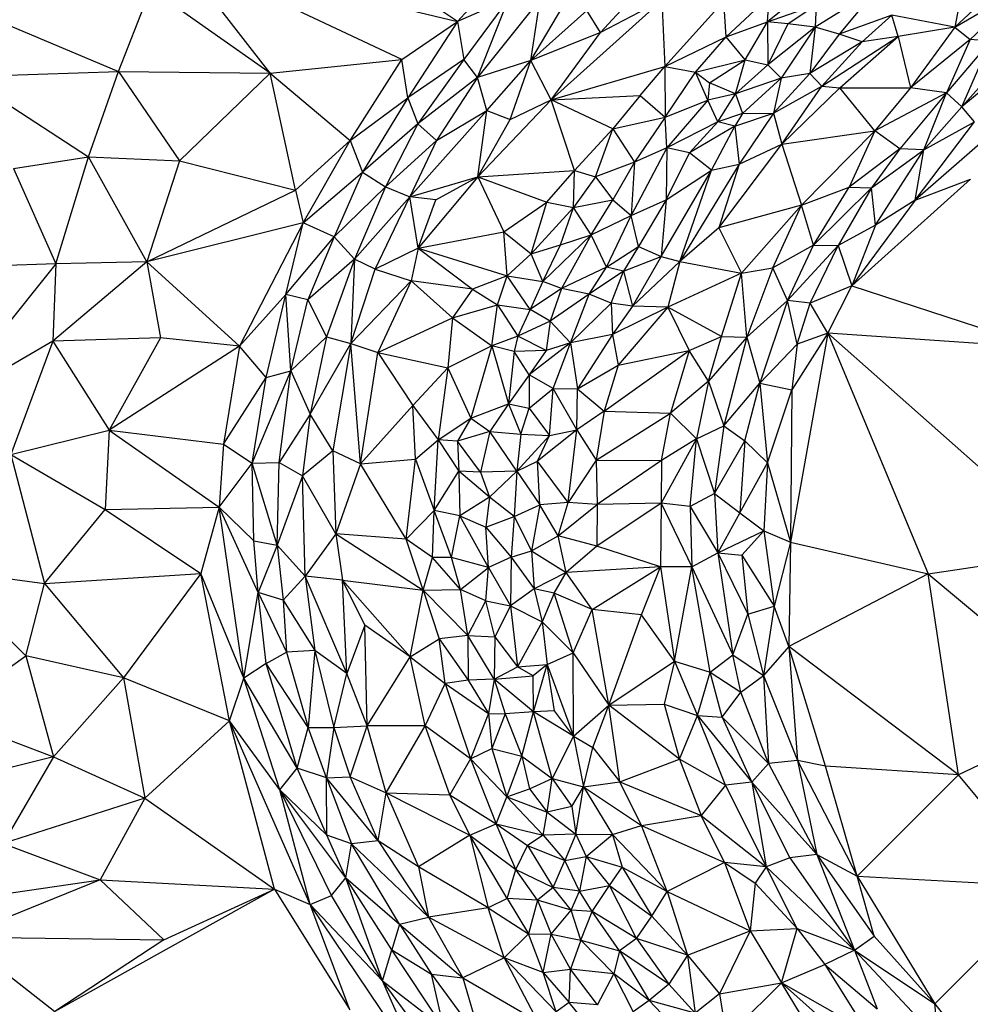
# Paper-space layout '_Isométrica' of a CAD drawing. Header units: millimetres. Extents: x -309 to 308, y -478 to -117.
# Tile 4 of 23: x -227 to -140, y -337 to -247. Entities that reach past the tile are written whole.
import ezdxf

# ---------------------------------------------------------------- set-up
doc = ezdxf.new("R2010")
doc.units = ezdxf.units.MM

psp = doc.layouts.new('_Isométrica')

# ---------------------------------------------------------------- linework, layer by layer
at = {"color": 7, "linetype": 'Continuous', "lineweight": 25}
for p, q in [((-186.852, -247.168), (-207.515, -233.312)), ((-178.908, -238.325), (-186.852, -247.168)), ((-204.038, -251.897), (-212.488, -240.969)), ((-191.972, -250.64), (-212.488, -240.969)), ((-212.488, -240.969), (-186.852, -247.168)), ((-173.729, -248.181), (-166.874, -240.667)), ((-141.219, -247.683), (-134.637, -241.487)), ((-140.34, -242.843), (-141.219, -247.683)), ((-154.167, -243.771), (-158.404, -247.173)), ((-141.219, -247.683), (-134.552, -243.758)), ((-134.552, -243.758), (-139.826, -248.823)), ((-217.974, -251.744), (-214.999, -244.174)), ((-204.038, -251.897), (-214.999, -244.174)), ((-148.395, -244.165), (-154.038, -247.669)), ((-148.395, -244.165), (-151.842, -248.306)), ((-182.182, -245.076), (-186.852, -247.168)), ((-182.182, -245.076), (-186.281, -250.645)), ((-185.014, -252.306), (-182.182, -245.076)), ((-179.286, -245.092), (-185.014, -252.306)), ((-180.146, -250.728), (-179.286, -245.092)), ((-168.114, -245.24), (-178.276, -254.348)), ((-168.114, -245.24), (-173.729, -248.181)), ((-168.114, -245.24), (-167.829, -251.291)), ((-162.439, -245.289), (-167.829, -251.291)), ((-162.224, -248.573), (-162.439, -245.289)), ((-162.224, -248.573), (-158.278, -244.899)), ((-158.404, -247.173), (-158.278, -244.899)), ((-158.404, -247.173), (-153.963, -245.643)), ((-156.544, -247.359), (-153.963, -245.643)), ((-153.963, -245.643), (-154.038, -247.669)), ((-180.146, -250.728), (-177.209, -245.791)), ((-180.146, -250.728), (-174.995, -246.154)), ((-173.729, -248.181), (-174.995, -246.154)), ((-147.007, -246.582), (-151.842, -248.306)), ((-149.718, -249.029), (-147.007, -246.582)), ((-141.219, -247.683), (-147.007, -246.582)), ((-146.443, -248.529), (-147.007, -246.582)), ((-229.338, -246.953), (-217.974, -251.744)), ((-191.972, -250.64), (-186.852, -247.168)), ((-186.852, -247.168), (-191.404, -254.156)), ((-186.852, -247.168), (-186.281, -250.645)), ((-162.224, -248.573), (-158.404, -247.173)), ((-160.466, -250.688), (-158.404, -247.173)), ((-158.404, -247.173), (-158.381, -251.125)), ((-156.544, -247.359), (-158.404, -247.173)), ((-156.544, -247.359), (-158.381, -251.125)), ((-154.038, -247.669), (-156.544, -247.359)), ((-131.009, -247.083), (-140.592, -254.978)), ((-173.729, -248.181), (-180.146, -250.728)), ((-178.276, -254.348), (-173.729, -248.181)), ((-154.038, -247.669), (-158.381, -251.125)), ((-154.038, -247.669), (-157.171, -252.366)), ((-154.038, -247.669), (-154.531, -251.925)), ((-151.842, -248.306), (-154.531, -251.925)), ((-151.842, -248.306), (-154.038, -247.669)), ((-149.718, -249.029), (-151.842, -248.306)), ((-141.219, -247.683), (-146.443, -248.529)), ((-141.219, -247.683), (-145.291, -253.247)), ((-141.219, -247.683), (-139.826, -248.823)), ((-134.027, -247.633), (-140.592, -254.978)), ((-167.829, -251.291), (-162.224, -248.573)), ((-165.01, -251.811), (-162.224, -248.573)), ((-160.466, -250.688), (-162.224, -248.573)), ((-149.718, -249.029), (-154.531, -251.925)), ((-153.434, -253.098), (-146.443, -248.529)), ((-153.434, -253.098), (-149.718, -249.029)), ((-151.782, -253.251), (-146.443, -248.529)), ((-146.443, -248.529), (-149.718, -249.029)), ((-146.443, -248.529), (-145.291, -253.247)), ((-139.826, -248.823), (-145.291, -253.247)), ((-139.826, -248.823), (-141.991, -253.717)), ((-137.956, -248.959), (-141.991, -253.717)), ((-140.592, -254.978), (-137.956, -248.959)), ((-137.956, -248.959), (-139.826, -248.823)), ((-204.038, -251.897), (-191.972, -250.64)), ((-196.716, -258.064), (-191.972, -250.64)), ((-191.404, -254.156), (-191.972, -250.64)), ((-186.281, -250.645), (-191.404, -254.156)), ((-186.281, -250.645), (-190.488, -256.544)), ((-185.014, -252.306), (-186.281, -250.645)), ((-180.146, -250.728), (-185.014, -252.306)), ((-184.172, -255.312), (-180.146, -250.728)), ((-182.038, -256.155), (-180.146, -250.728)), ((-178.276, -254.348), (-180.146, -250.728)), ((-165.01, -251.811), (-160.466, -250.688)), ((-163.727, -252.787), (-160.466, -250.688)), ((-161.349, -253.803), (-160.466, -250.688)), ((-158.381, -251.125), (-161.349, -253.803)), ((-160.466, -250.688), (-158.381, -251.125)), ((-158.381, -251.125), (-157.171, -252.366)), ((-232.023, -252.219), (-217.974, -251.744)), ((-220.705, -259.571), (-217.974, -251.744)), ((-217.974, -251.744), (-212.364, -259.956)), ((-217.974, -251.744), (-204.038, -251.897)), ((-212.364, -259.956), (-204.038, -251.897)), ((-201.722, -262.638), (-204.038, -251.897)), ((-204.038, -251.897), (-196.716, -258.064)), ((-178.276, -254.348), (-167.829, -251.291)), ((-170.115, -253.949), (-167.829, -251.291)), ((-167.829, -251.291), (-167.797, -255.924)), ((-167.829, -251.291), (-165.01, -251.811)), ((-167.797, -255.924), (-165.01, -251.811)), ((-163.903, -254.385), (-165.01, -251.811)), ((-165.01, -251.811), (-163.727, -252.787)), ((-154.531, -251.925), (-157.879, -255.567)), ((-154.531, -251.925), (-157.171, -252.366)), ((-154.531, -251.925), (-153.434, -253.098)), ((-232.023, -252.219), (-220.705, -259.571)), ((-185.014, -252.306), (-190.488, -256.544)), ((-185.014, -252.306), (-188.782, -258.089)), ((-184.172, -255.312), (-185.014, -252.306)), ((-163.727, -252.787), (-163.903, -254.385)), ((-161.349, -253.803), (-163.727, -252.787)), ((-157.171, -252.366), (-161.349, -253.803)), ((-157.171, -252.366), (-160.725, -255.591)), ((-157.171, -252.366), (-157.879, -255.567)), ((-161.349, -253.803), (-163.903, -254.385)), ((-162.963, -256.349), (-161.349, -253.803)), ((-161.349, -253.803), (-160.725, -255.591)), ((-157.879, -255.567), (-153.434, -253.098)), ((-157.115, -258.408), (-153.434, -253.098)), ((-157.115, -258.408), (-151.782, -253.251)), ((-153.434, -253.098), (-151.782, -253.251)), ((-151.782, -253.251), (-145.291, -253.247)), ((-148.585, -257.19), (-151.782, -253.251)), ((-145.291, -253.247), (-148.585, -257.19)), ((-141.991, -253.717), (-148.585, -257.19)), ((-141.991, -253.717), (-146.268, -258.835)), ((-141.991, -253.717), (-145.291, -253.247)), ((-144.06, -258.931), (-141.991, -253.717)), ((-140.592, -254.978), (-141.991, -253.717)), ((-196.716, -258.064), (-191.404, -254.156)), ((-191.404, -254.156), (-195.575, -260.97)), ((-191.404, -254.156), (-190.488, -256.544)), ((-178.276, -254.348), (-185.01, -261.424)), ((-182.038, -256.155), (-178.276, -254.348)), ((-178.276, -254.348), (-170.115, -253.949)), ((-176.136, -260.843), (-178.276, -254.348)), ((-172.609, -257.003), (-178.276, -254.348)), ((-170.115, -253.949), (-172.609, -257.003)), ((-170.115, -253.949), (-167.797, -255.924)), ((-167.797, -255.924), (-163.903, -254.385)), ((-163.903, -254.385), (-167.662, -258.737)), ((-162.963, -256.349), (-163.903, -254.385)), ((-191.238, -263.247), (-184.172, -255.312)), ((-188.782, -258.089), (-184.172, -255.312)), ((-185.01, -261.424), (-184.172, -255.312)), ((-184.172, -255.312), (-182.038, -256.155)), ((-160.725, -255.591), (-162.963, -256.349)), ((-161.43, -256.747), (-157.879, -255.567)), ((-160.725, -255.591), (-161.43, -256.747)), ((-157.879, -255.567), (-161.004, -260.245)), ((-160.725, -255.591), (-157.879, -255.567)), ((-157.879, -255.567), (-157.115, -258.408)), ((-144.06, -258.931), (-140.592, -254.978)), ((-139.414, -256.365), (-140.592, -254.978)), ((-190.488, -256.544), (-195.575, -260.97)), ((-190.488, -256.544), (-193.47, -262.328)), ((-190.488, -256.544), (-188.782, -258.089)), ((-185.01, -261.424), (-182.038, -256.155)), ((-172.609, -257.003), (-167.797, -255.924)), ((-167.797, -255.924), (-170.634, -260.072)), ((-167.662, -258.737), (-167.797, -255.924)), ((-162.963, -256.349), (-167.662, -258.737)), ((-165.581, -259.202), (-162.963, -256.349)), ((-161.43, -256.747), (-162.963, -256.349)), ((-144.856, -263.552), (-139.414, -256.365)), ((-144.06, -258.931), (-139.414, -256.365)), ((-176.136, -260.843), (-172.609, -257.003)), ((-174.213, -261.41), (-172.609, -257.003)), ((-172.609, -257.003), (-170.634, -260.072)), ((-161.43, -256.747), (-165.581, -259.202)), ((-163.569, -260.793), (-161.43, -256.747)), ((-161.43, -256.747), (-161.004, -260.245)), ((-157.115, -258.408), (-148.585, -257.19)), ((-148.585, -257.19), (-155.301, -264.017)), ((-148.585, -257.19), (-150.921, -262.355)), ((-146.268, -258.835), (-148.585, -257.19)), ((-137.623, -257.211), (-144.856, -263.552)), ((-201.722, -262.638), (-196.716, -258.064)), ((-201.034, -265.629), (-196.716, -258.064)), ((-196.716, -258.064), (-195.575, -260.97)), ((-188.782, -258.089), (-193.47, -262.328)), ((-188.782, -258.089), (-191.238, -263.247)), ((-167.662, -258.737), (-170.923, -264.948)), ((-167.662, -258.737), (-170.634, -260.072)), ((-167.662, -258.737), (-167.705, -263.511)), ((-167.705, -263.511), (-165.581, -259.202)), ((-165.581, -259.202), (-167.662, -258.737)), ((-163.569, -260.793), (-165.581, -259.202)), ((-162.877, -266.09), (-157.115, -258.408)), ((-161.004, -260.245), (-157.115, -258.408)), ((-157.115, -258.408), (-155.301, -264.017)), ((-146.268, -258.835), (-150.921, -262.355)), ((-146.268, -258.835), (-148.869, -262.433)), ((-148.869, -262.433), (-144.06, -258.931)), ((-148.512, -265.853), (-144.06, -258.931)), ((-144.06, -258.931), (-146.268, -258.835)), ((-144.856, -263.552), (-144.06, -258.931)), ((-227.598, -260.656), (-220.705, -259.571)), ((-223.717, -269.4), (-220.705, -259.571)), ((-215.368, -269.199), (-220.705, -259.571)), ((-220.705, -259.571), (-212.364, -259.956)), ((-212.364, -259.956), (-215.368, -269.199)), ((-212.364, -259.956), (-201.722, -262.638)), ((-170.634, -260.072), (-174.213, -261.41)), ((-170.634, -260.072), (-172.62, -263.528)), ((-170.634, -260.072), (-170.923, -264.948)), ((-227.598, -260.656), (-223.717, -269.4)), ((-201.034, -265.629), (-195.575, -260.97)), ((-195.575, -260.97), (-198.168, -266.921)), ((-195.575, -260.97), (-193.47, -262.328)), ((-185.01, -261.424), (-176.136, -260.843)), ((-178.669, -263.742), (-176.136, -260.843)), ((-176.222, -264.218), (-176.136, -260.843)), ((-176.136, -260.843), (-174.213, -261.41)), ((-168.163, -268.72), (-163.569, -260.793)), ((-167.705, -263.511), (-163.569, -260.793)), ((-161.004, -260.245), (-166.47, -269.171)), ((-166.47, -269.171), (-163.569, -260.793)), ((-163.569, -260.793), (-161.004, -260.245)), ((-161.004, -260.245), (-162.877, -266.09)), ((-191.238, -263.247), (-185.01, -261.424)), ((-185.01, -261.424), (-190.46, -267.948)), ((-188.841, -263.517), (-185.01, -261.424)), ((-185.01, -261.424), (-182.598, -266.469)), ((-185.01, -261.424), (-178.669, -263.742)), ((-174.213, -261.41), (-176.222, -264.218)), ((-174.213, -261.41), (-172.62, -263.528)), ((-150.674, -271.401), (-139.797, -261.613)), ((-144.856, -263.552), (-139.797, -261.613)), ((-215.368, -269.199), (-201.722, -262.638)), ((-201.722, -262.638), (-201.034, -265.629)), ((-193.47, -262.328), (-198.168, -266.921)), ((-193.47, -262.328), (-196.326, -268.958)), ((-193.47, -262.328), (-191.238, -263.247)), ((-155.301, -264.017), (-150.921, -262.355)), ((-154.199, -267.68), (-150.921, -262.355)), ((-148.869, -262.433), (-154.199, -267.68)), ((-148.869, -262.433), (-151.937, -267.699)), ((-150.921, -262.355), (-148.869, -262.433)), ((-148.512, -265.853), (-148.869, -262.433)), ((-191.238, -263.247), (-196.326, -268.958)), ((-194.427, -269.877), (-191.238, -263.247)), ((-190.46, -267.948), (-191.238, -263.247)), ((-188.841, -263.517), (-191.238, -263.247)), ((-190.46, -267.948), (-188.841, -263.517)), ((-182.598, -266.469), (-178.669, -263.742)), ((-180.102, -268.485), (-178.669, -263.742)), ((-178.669, -263.742), (-176.222, -264.218)), ((-176.222, -264.218), (-172.62, -263.528)), ((-174.612, -266.728), (-172.62, -263.528)), ((-172.62, -263.528), (-170.923, -264.948)), ((-170.923, -264.948), (-167.705, -263.511)), ((-167.705, -263.511), (-170.249, -267.79)), ((-167.705, -263.511), (-168.163, -268.72)), ((-144.856, -263.552), (-150.674, -271.401)), ((-144.856, -263.552), (-148.512, -265.853)), ((-180.102, -268.485), (-176.222, -264.218)), ((-177.425, -267.636), (-176.222, -264.218)), ((-174.612, -266.728), (-176.222, -264.218)), ((-155.301, -264.017), (-162.877, -266.09)), ((-155.301, -264.017), (-160.797, -270.235)), ((-157.929, -269.745), (-155.301, -264.017)), ((-154.199, -267.68), (-155.301, -264.017)), ((-174.612, -266.728), (-170.923, -264.948)), ((-173.193, -269.697), (-170.923, -264.948)), ((-170.249, -267.79), (-170.923, -264.948)), ((-201.034, -265.629), (-215.368, -269.199)), ((-201.034, -265.629), (-206.872, -276.957)), ((-202.626, -272.217), (-201.034, -265.629)), ((-198.168, -266.921), (-201.034, -265.629)), ((-190.46, -267.948), (-182.598, -266.469)), ((-182.294, -270.489), (-182.598, -266.469)), ((-182.598, -266.469), (-180.102, -268.485)), ((-162.877, -266.09), (-166.47, -269.171)), ((-162.877, -266.09), (-160.797, -270.235)), ((-148.512, -265.853), (-151.937, -267.699)), ((-148.512, -265.853), (-150.674, -271.401)), ((-202.626, -272.217), (-198.168, -266.921)), ((-198.168, -266.921), (-200.58, -272.699)), ((-196.326, -268.958), (-198.168, -266.921)), ((-174.612, -266.728), (-179.026, -270.999)), ((-177.425, -267.636), (-174.612, -266.728)), ((-174.612, -266.728), (-177.329, -271.651)), ((-173.193, -269.697), (-174.612, -266.728)), ((-190.46, -267.948), (-194.427, -269.877)), ((-190.46, -267.948), (-191.104, -270.961)), ((-190.46, -267.948), (-185.488, -271.706)), ((-190.46, -267.948), (-182.294, -270.489)), ((-180.102, -268.485), (-177.425, -267.636)), ((-179.026, -270.999), (-177.425, -267.636)), ((-173.193, -269.697), (-170.249, -267.79)), ((-170.249, -267.79), (-171.635, -270.061)), ((-170.249, -267.79), (-168.163, -268.72)), ((-154.199, -267.68), (-157.929, -269.745)), ((-156.587, -272.751), (-154.199, -267.68)), ((-151.937, -267.699), (-156.587, -272.751)), ((-154.497, -272.997), (-151.937, -267.699)), ((-154.199, -267.68), (-151.937, -267.699)), ((-151.937, -267.699), (-150.674, -271.401)), ((-215.368, -269.199), (-223.999, -276.5)), ((-215.368, -269.199), (-223.717, -269.4)), ((-215.368, -269.199), (-214.099, -276.195)), ((-215.368, -269.199), (-206.872, -276.957)), ((-196.326, -268.958), (-200.58, -272.699)), ((-196.326, -268.958), (-198.871, -276.085)), ((-196.326, -268.958), (-196.643, -276.689)), ((-194.427, -269.877), (-196.326, -268.958)), ((-182.294, -270.489), (-180.102, -268.485)), ((-179.026, -270.999), (-180.102, -268.485)), ((-171.635, -270.061), (-168.163, -268.72)), ((-168.163, -268.72), (-170.806, -273.282)), ((-166.47, -269.171), (-170.806, -273.282)), ((-168.163, -268.72), (-166.47, -269.171)), ((-166.47, -269.171), (-167.56, -273.374)), ((-166.47, -269.171), (-160.797, -270.235)), ((-223.717, -269.4), (-234.079, -282.348)), ((-223.717, -269.4), (-231.252, -269.63)), ((-223.717, -269.4), (-223.999, -276.5)), ((-196.643, -276.689), (-194.427, -269.877)), ((-194.427, -269.877), (-191.104, -270.961)), ((-173.193, -269.697), (-177.329, -271.651)), ((-174.771, -272.172), (-173.193, -269.697)), ((-171.635, -270.061), (-174.771, -272.172)), ((-171.635, -270.061), (-173.193, -269.697)), ((-172.749, -273.002), (-171.635, -270.061)), ((-171.635, -270.061), (-170.806, -273.282)), ((-160.797, -270.235), (-157.929, -269.745)), ((-157.929, -269.745), (-160.323, -276.117)), ((-156.587, -272.751), (-157.929, -269.745)), ((-191.104, -270.961), (-196.643, -276.689)), ((-191.104, -270.961), (-194.178, -277.541)), ((-191.104, -270.961), (-187.333, -274.347)), ((-185.488, -271.706), (-191.104, -270.961)), ((-182.294, -270.489), (-185.488, -271.706)), ((-183.191, -273.15), (-182.294, -270.489)), ((-180.184, -273.591), (-182.294, -270.489)), ((-182.294, -270.489), (-179.026, -270.999)), ((-179.026, -270.999), (-180.184, -273.591)), ((-177.329, -271.651), (-179.026, -270.999)), ((-160.797, -270.235), (-167.56, -273.374)), ((-162.639, -276.066), (-160.797, -270.235)), ((-160.323, -276.117), (-160.797, -270.235)), ((-185.488, -271.706), (-187.333, -274.347)), ((-185.488, -271.706), (-183.191, -273.15)), ((-177.329, -271.651), (-180.184, -273.591)), ((-177.329, -271.651), (-178.367, -274.657)), ((-174.771, -272.172), (-177.329, -271.651)), ((-150.674, -271.401), (-154.497, -272.997)), ((-152.896, -275.756), (-150.674, -271.401)), ((-150.674, -271.401), (-133.251, -277.119)), ((-202.626, -272.217), (-206.872, -276.957)), ((-204.42, -279.809), (-202.626, -272.217)), ((-202.145, -279.218), (-202.626, -272.217)), ((-200.58, -272.699), (-202.626, -272.217)), ((-202.145, -279.218), (-200.58, -272.699)), ((-200.58, -272.699), (-198.871, -276.085)), ((-174.771, -272.172), (-178.367, -274.657)), ((-176.501, -276.628), (-174.771, -272.172)), ((-172.749, -273.002), (-174.771, -272.172)), ((-156.587, -272.751), (-160.323, -276.117)), ((-156.587, -272.751), (-159.13, -280.333)), ((-155.706, -276.756), (-156.587, -272.751)), ((-154.497, -272.997), (-156.587, -272.751)), ((-187.333, -274.347), (-183.191, -273.15)), ((-183.703, -276.91), (-183.191, -273.15)), ((-183.191, -273.15), (-181.31, -276.024)), ((-183.191, -273.15), (-180.184, -273.591)), ((-180.184, -273.591), (-181.31, -276.024)), ((-178.367, -274.657), (-180.184, -273.591)), ((-172.749, -273.002), (-176.501, -276.628)), ((-172.749, -273.002), (-172.636, -275.877)), ((-170.806, -273.282), (-172.749, -273.002)), ((-170.806, -273.282), (-172.636, -275.877)), ((-167.56, -273.374), (-172.636, -275.877)), ((-167.56, -273.374), (-172.131, -278.677)), ((-167.56, -273.374), (-170.806, -273.282)), ((-167.56, -273.374), (-165.607, -277.334)), ((-162.639, -276.066), (-167.56, -273.374)), ((-155.706, -276.756), (-154.497, -272.997)), ((-152.896, -275.756), (-154.497, -272.997)), ((-194.178, -277.541), (-187.333, -274.347)), ((-187.333, -274.347), (-187.75, -278.929)), ((-187.333, -274.347), (-183.703, -276.91)), ((-178.367, -274.657), (-181.31, -276.024)), ((-178.367, -274.657), (-178.733, -277.337)), ((-176.501, -276.628), (-178.367, -274.657)), ((-214.099, -276.195), (-223.999, -276.5)), ((-214.099, -276.195), (-218.808, -284.658)), ((-206.872, -276.957), (-214.099, -276.195)), ((-198.871, -276.085), (-202.145, -279.218)), ((-198.871, -276.085), (-200.367, -283.2)), ((-198.871, -276.085), (-196.643, -276.689)), ((-181.31, -276.024), (-183.703, -276.91)), ((-181.31, -276.024), (-181.669, -277.422)), ((-178.733, -277.337), (-181.31, -276.024)), ((-172.636, -275.877), (-176.501, -276.628)), ((-172.636, -275.877), (-175.859, -280.849)), ((-172.636, -275.877), (-172.131, -278.677)), ((-165.607, -277.334), (-162.639, -276.066)), ((-163.845, -280.162), (-162.639, -276.066)), ((-160.323, -276.117), (-163.845, -280.162)), ((-162.639, -276.066), (-160.323, -276.117)), ((-160.323, -276.117), (-162.434, -284.247)), ((-160.323, -276.117), (-159.13, -280.333)), ((-152.896, -275.756), (-156.318, -294.918)), ((-152.896, -275.756), (-156.171, -280.961)), ((-152.896, -275.756), (-155.706, -276.756)), ((-152.896, -275.756), (-143.676, -297.836)), ((-130.24, -295.814), (-152.896, -275.756)), ((-133.251, -277.119), (-152.896, -275.756)), ((-223.999, -276.5), (-234.079, -282.348)), ((-223.999, -276.5), (-227.855, -286.898)), ((-223.999, -276.5), (-218.808, -284.658)), ((-206.872, -276.957), (-218.808, -284.658)), ((-206.872, -276.957), (-208.325, -285.933)), ((-204.42, -279.809), (-206.872, -276.957)), ((-200.367, -283.2), (-196.643, -276.689)), ((-196.643, -276.689), (-198.297, -286.542)), ((-195.747, -287.744), (-196.643, -276.689)), ((-196.643, -276.689), (-194.178, -277.541)), ((-183.703, -276.91), (-187.75, -278.929)), ((-183.703, -276.91), (-185.638, -283.554)), ((-183.703, -276.91), (-182.186, -282.232)), ((-181.669, -277.422), (-183.703, -276.91)), ((-178.733, -277.337), (-181.669, -277.422)), ((-176.501, -276.628), (-180.3, -279.589)), ((-178.733, -277.337), (-180.3, -279.589)), ((-176.501, -276.628), (-178.733, -277.337)), ((-178.097, -280.817), (-176.501, -276.628)), ((-176.501, -276.628), (-175.859, -280.849)), ((-173.401, -282.918), (-165.607, -277.334)), ((-172.131, -278.677), (-165.607, -277.334)), ((-165.607, -277.334), (-167.304, -283.082)), ((-163.845, -280.162), (-165.607, -277.334)), ((-159.13, -280.333), (-155.706, -276.756)), ((-155.706, -276.756), (-156.171, -280.961)), ((-195.747, -287.744), (-194.178, -277.541)), ((-194.178, -277.541), (-190.945, -282.404)), ((-194.178, -277.541), (-187.75, -278.929)), ((-181.669, -277.422), (-182.186, -282.232)), ((-180.3, -279.589), (-181.669, -277.422)), ((-187.75, -278.929), (-190.945, -282.404)), ((-187.75, -278.929), (-188.635, -285.552)), ((-187.75, -278.929), (-185.638, -283.554)), ((-175.859, -280.849), (-172.131, -278.677)), ((-172.131, -278.677), (-173.401, -282.918)), ((-208.325, -285.933), (-204.42, -279.809)), ((-205.71, -287.669), (-202.145, -279.218)), ((-205.71, -287.669), (-204.42, -279.809)), ((-204.42, -279.809), (-202.145, -279.218)), ((-203.232, -287.614), (-202.145, -279.218)), ((-202.145, -279.218), (-200.367, -283.2)), ((-180.3, -279.589), (-182.186, -282.232)), ((-180.3, -279.589), (-180.292, -282.648)), ((-178.097, -280.817), (-180.3, -279.589)), ((-180.292, -282.648), (-178.097, -280.817)), ((-178.42, -285.15), (-178.097, -280.817)), ((-175.923, -284.617), (-178.097, -280.817)), ((-178.097, -280.817), (-175.859, -280.849)), ((-175.923, -284.617), (-175.859, -280.849)), ((-175.859, -280.849), (-173.401, -282.918)), ((-163.845, -280.162), (-167.304, -283.082)), ((-163.845, -280.162), (-164.925, -285.453)), ((-163.845, -280.162), (-162.434, -284.247)), ((-162.434, -284.247), (-159.13, -280.333)), ((-160.502, -285.629), (-159.13, -280.333)), ((-159.13, -280.333), (-158.422, -287.667)), ((-159.13, -280.333), (-156.171, -280.961)), ((-158.422, -287.667), (-156.171, -280.961)), ((-156.171, -280.961), (-156.318, -294.918)), ((-195.747, -287.744), (-190.945, -282.404)), ((-190.727, -287.314), (-190.945, -282.404)), ((-190.945, -282.404), (-188.635, -285.552)), ((-185.638, -283.554), (-182.186, -282.232)), ((-182.186, -282.232), (-183.885, -284.783)), ((-182.186, -282.232), (-181.053, -285.024)), ((-182.186, -282.232), (-180.292, -282.648)), ((-181.053, -285.024), (-180.292, -282.648)), ((-180.292, -282.648), (-178.42, -285.15)), ((-200.367, -283.2), (-203.232, -287.614)), ((-200.367, -283.2), (-201.085, -288.835)), ((-198.297, -286.542), (-200.367, -283.2)), ((-188.635, -285.552), (-185.638, -283.554)), ((-185.638, -283.554), (-186.846, -285.675)), ((-185.638, -283.554), (-183.885, -284.783)), ((-173.401, -282.918), (-175.923, -284.617)), ((-173.401, -282.918), (-174.152, -287.406)), ((-174.152, -287.406), (-167.304, -283.082)), ((-173.401, -282.918), (-167.304, -283.082)), ((-168.133, -287.425), (-167.304, -283.082)), ((-167.304, -283.082), (-164.925, -285.453)), ((-164.925, -285.453), (-162.434, -284.247)), ((-162.434, -284.247), (-163.295, -290.469)), ((-162.434, -284.247), (-160.502, -285.629)), ((-227.855, -286.898), (-218.808, -284.658)), ((-218.808, -284.658), (-219.176, -291.944)), ((-218.808, -284.658), (-208.725, -291.721)), ((-218.808, -284.658), (-208.325, -285.933)), ((-183.885, -284.783), (-186.846, -285.675)), ((-183.885, -284.783), (-184.757, -288.504)), ((-181.425, -288.425), (-183.885, -284.783)), ((-183.885, -284.783), (-181.053, -285.024)), ((-181.053, -285.024), (-181.425, -288.425)), ((-181.425, -288.425), (-178.42, -285.15)), ((-181.053, -285.024), (-178.42, -285.15)), ((-175.923, -284.617), (-179.512, -287.497)), ((-179.512, -287.497), (-178.42, -285.15)), ((-178.42, -285.15), (-175.923, -284.617)), ((-176.709, -291.283), (-175.923, -284.617)), ((-175.923, -284.617), (-174.152, -287.406)), ((-164.925, -285.453), (-168.161, -291.345)), ((-164.925, -285.453), (-168.133, -287.425)), ((-165.504, -291.666), (-164.925, -285.453)), ((-164.925, -285.453), (-163.295, -290.469)), ((-208.325, -285.933), (-208.725, -291.721)), ((-208.325, -285.933), (-205.71, -287.669)), ((-190.727, -287.314), (-188.635, -285.552)), ((-189.006, -292.026), (-188.635, -285.552)), ((-188.635, -285.552), (-186.74, -288.419)), ((-186.846, -285.675), (-188.635, -285.552)), ((-186.846, -285.675), (-186.74, -288.419)), ((-184.757, -288.504), (-186.846, -285.675)), ((-163.295, -290.469), (-160.502, -285.629)), ((-160.502, -285.629), (-160.954, -292.245)), ((-160.502, -285.629), (-158.422, -287.667)), ((-227.855, -286.898), (-224.746, -298.737)), ((-227.855, -286.898), (-219.176, -291.944)), ((-198.297, -286.542), (-201.085, -288.835)), ((-198.297, -286.542), (-198.012, -294.174)), ((-195.747, -287.744), (-198.297, -286.542)), ((-208.725, -291.721), (-205.71, -287.669)), ((-205.71, -287.669), (-203.232, -287.614)), ((-205.561, -294.818), (-205.71, -287.669)), ((-203.42, -295.208), (-205.71, -287.669)), ((-203.42, -295.208), (-203.232, -287.614)), ((-203.232, -287.614), (-201.085, -288.835)), ((-195.747, -287.744), (-198.012, -294.174)), ((-195.747, -287.744), (-190.727, -287.314)), ((-191.581, -294.66), (-195.747, -287.744)), ((-191.581, -294.66), (-190.727, -287.314)), ((-190.727, -287.314), (-189.006, -292.026)), ((-181.425, -288.425), (-179.512, -287.497)), ((-179.31, -291.51), (-179.512, -287.497)), ((-176.709, -291.283), (-179.512, -287.497)), ((-174.152, -287.406), (-176.709, -291.283)), ((-174.152, -287.406), (-174.054, -291.475)), ((-174.152, -287.406), (-168.133, -287.425)), ((-168.133, -287.425), (-174.054, -291.475)), ((-168.133, -287.425), (-168.161, -291.345)), ((-160.954, -292.245), (-158.422, -287.667)), ((-158.422, -287.667), (-158.744, -293.89)), ((-158.422, -287.667), (-156.318, -294.918)), ((-201.085, -288.835), (-203.42, -295.208)), ((-200.824, -298.055), (-201.085, -288.835)), ((-198.012, -294.174), (-201.085, -288.835)), ((-189.006, -292.026), (-186.74, -288.419)), ((-186.74, -288.419), (-186.634, -292.503)), ((-183.914, -290.792), (-186.74, -288.419)), ((-184.757, -288.504), (-186.74, -288.419)), ((-181.425, -288.425), (-184.757, -288.504)), ((-184.757, -288.504), (-183.914, -290.792)), ((-181.425, -288.425), (-183.914, -290.792)), ((-181.425, -288.425), (-181.673, -292.576)), ((-181.425, -288.425), (-179.31, -291.51)), ((-183.914, -290.792), (-186.634, -292.503)), ((-183.914, -290.792), (-184.252, -293.557)), ((-181.673, -292.576), (-183.914, -290.792)), ((-163.295, -290.469), (-165.504, -291.666)), ((-163.295, -290.469), (-160.954, -292.245)), ((-163.295, -290.469), (-162.968, -295.909)), ((-219.176, -291.944), (-208.725, -291.721)), ((-208.725, -291.721), (-210.417, -297.82)), ((-206.452, -307.417), (-208.725, -291.721)), ((-205.149, -299.555), (-208.725, -291.721)), ((-208.725, -291.721), (-205.561, -294.818)), ((-181.673, -292.576), (-179.31, -291.51)), ((-179.31, -291.51), (-180.065, -295.733)), ((-176.709, -291.283), (-179.31, -291.51)), ((-177.634, -294.361), (-179.31, -291.51)), ((-177.634, -294.361), (-176.709, -291.283)), ((-177.634, -294.361), (-174.054, -291.475)), ((-174.054, -291.475), (-176.709, -291.283)), ((-168.161, -291.345), (-174.068, -295.299)), ((-174.054, -291.475), (-174.068, -295.299)), ((-168.161, -291.345), (-174.054, -291.475)), ((-168.161, -291.345), (-168.245, -297.194)), ((-168.161, -291.345), (-165.367, -297.188)), ((-165.504, -291.666), (-168.161, -291.345)), ((-165.504, -291.666), (-165.367, -297.188)), ((-165.504, -291.666), (-162.968, -295.909)), ((-224.746, -298.737), (-219.176, -291.944)), ((-219.176, -291.944), (-210.417, -297.82)), ((-189.006, -292.026), (-191.581, -294.66)), ((-189.167, -296.326), (-189.006, -292.026)), ((-187.402, -296.352), (-189.006, -292.026)), ((-186.634, -292.503), (-189.006, -292.026)), ((-187.402, -296.352), (-186.634, -292.503)), ((-184.006, -297.247), (-186.634, -292.503)), ((-186.634, -292.503), (-184.252, -293.557)), ((-184.252, -293.557), (-181.673, -292.576)), ((-181.673, -292.576), (-181.926, -296.317)), ((-181.673, -292.576), (-180.065, -295.733)), ((-160.954, -292.245), (-162.968, -295.909)), ((-160.954, -292.245), (-158.744, -293.89)), ((-184.006, -297.247), (-184.252, -293.557)), ((-184.252, -293.557), (-181.926, -296.317)), ((-198.012, -294.174), (-200.824, -298.055)), ((-198.012, -294.174), (-197.422, -298.427)), ((-198.012, -294.174), (-190.001, -299.348)), ((-191.581, -294.66), (-198.012, -294.174)), ((-180.065, -295.733), (-177.634, -294.361)), ((-176.894, -297.721), (-177.634, -294.361)), ((-174.068, -295.299), (-177.634, -294.361)), ((-162.968, -295.909), (-158.744, -293.89)), ((-158.744, -293.89), (-160.766, -296.11)), ((-158.744, -293.89), (-157.804, -300.816)), ((-158.744, -293.89), (-156.318, -294.918)), ((-205.149, -299.555), (-205.561, -294.818)), ((-205.561, -294.818), (-203.42, -295.208)), ((-203.42, -295.208), (-205.149, -299.555)), ((-203.42, -295.208), (-202.855, -300.262)), ((-203.42, -295.208), (-200.824, -298.055)), ((-190.001, -299.348), (-191.581, -294.66)), ((-189.167, -296.326), (-191.581, -294.66)), ((-174.068, -295.299), (-176.894, -297.721)), ((-168.245, -297.194), (-174.068, -295.299)), ((-156.318, -294.918), (-157.804, -300.816)), ((-156.318, -294.918), (-156.449, -304.513)), ((-156.318, -294.918), (-143.676, -297.836)), ((-190.001, -299.348), (-189.167, -296.326)), ((-186.594, -299.281), (-189.167, -296.326)), ((-187.402, -296.352), (-189.167, -296.326)), ((-181.926, -296.317), (-184.006, -297.247)), ((-181.926, -296.317), (-181.986, -300.768)), ((-181.926, -296.317), (-180.065, -295.733)), ((-181.926, -296.317), (-179.835, -299.221)), ((-180.065, -295.733), (-179.835, -299.221)), ((-180.065, -295.733), (-176.894, -297.721)), ((-165.367, -297.188), (-162.968, -295.909)), ((-162.968, -295.909), (-161.6, -305.274)), ((-162.968, -295.909), (-160.216, -301.551)), ((-162.968, -295.909), (-160.766, -296.11)), ((-160.766, -296.11), (-160.216, -301.551)), ((-160.766, -296.11), (-157.804, -300.816)), ((-143.676, -297.836), (-130.24, -295.814)), ((-186.594, -299.281), (-187.402, -296.352)), ((-184.006, -297.247), (-187.402, -296.352)), ((-168.245, -297.194), (-176.894, -297.721)), ((-174.517, -301.115), (-168.245, -297.194)), ((-169.993, -301.602), (-168.245, -297.194)), ((-165.367, -297.188), (-168.245, -297.194)), ((-168.245, -297.194), (-166.939, -305.845)), ((-166.939, -305.845), (-165.367, -297.188)), ((-163.681, -306.863), (-165.367, -297.188)), ((-165.367, -297.188), (-161.6, -305.274)), ((-234.425, -297.402), (-226.46, -305.349)), ((-234.425, -297.402), (-224.746, -298.737)), ((-224.746, -298.737), (-210.417, -297.82)), ((-210.417, -297.82), (-217.519, -307.371)), ((-207.774, -311.339), (-210.417, -297.82)), ((-206.452, -307.417), (-210.417, -297.82)), ((-200.824, -298.055), (-202.855, -300.262)), ((-197.016, -306.975), (-200.824, -298.055)), ((-197.422, -298.427), (-200.824, -298.055)), ((-200.824, -298.055), (-199.935, -304.859)), ((-186.594, -299.281), (-184.006, -297.247)), ((-184.267, -300.304), (-184.006, -297.247)), ((-184.006, -297.247), (-181.986, -300.768)), ((-176.894, -297.721), (-179.835, -299.221)), ((-177.987, -299.613), (-176.894, -297.721)), ((-174.517, -301.115), (-176.894, -297.721)), ((-143.676, -297.836), (-156.449, -304.513)), ((-143.676, -297.836), (-128.597, -310.459)), ((-140.902, -316.267), (-143.676, -297.836)), ((-226.46, -305.349), (-224.746, -298.737)), ((-224.746, -298.737), (-217.519, -307.371)), ((-197.016, -306.975), (-197.422, -298.427)), ((-195.378, -302.539), (-197.422, -298.427)), ((-197.422, -298.427), (-191.201, -305.446)), ((-197.422, -298.427), (-190.001, -299.348)), ((-206.452, -307.417), (-205.149, -299.555)), ((-204.409, -306.061), (-205.149, -299.555)), ((-205.149, -299.555), (-202.541, -305.036)), ((-202.855, -300.262), (-205.149, -299.555)), ((-191.201, -305.446), (-190.001, -299.348)), ((-190.001, -299.348), (-186.594, -299.281)), ((-190.001, -299.348), (-188.53, -303.798)), ((-185.923, -303.491), (-190.001, -299.348)), ((-185.923, -303.491), (-186.594, -299.281)), ((-184.267, -300.304), (-186.594, -299.281)), ((-179.835, -299.221), (-181.986, -300.768)), ((-179.835, -299.221), (-179.104, -302.251)), ((-177.987, -299.613), (-179.835, -299.221)), ((-177.987, -299.613), (-179.104, -302.251)), ((-176.236, -305.1), (-177.987, -299.613)), ((-174.517, -301.115), (-177.987, -299.613)), ((-202.855, -300.262), (-202.541, -305.036)), ((-202.855, -300.262), (-199.935, -304.859)), ((-185.923, -303.491), (-184.267, -300.304)), ((-183.448, -303.614), (-184.267, -300.304)), ((-184.267, -300.304), (-181.986, -300.768)), ((-181.986, -300.768), (-183.448, -303.614)), ((-181.986, -300.768), (-181.352, -306.364)), ((-181.986, -300.768), (-179.104, -302.251)), ((-160.216, -301.551), (-157.804, -300.816)), ((-157.804, -300.816), (-158.771, -307.17)), ((-156.449, -304.513), (-157.804, -300.816)), ((-176.236, -305.1), (-174.517, -301.115)), ((-172.99, -309.897), (-174.517, -301.115)), ((-169.993, -301.602), (-174.517, -301.115)), ((-172.99, -309.897), (-169.993, -301.602)), ((-166.939, -305.845), (-169.993, -301.602)), ((-161.6, -305.274), (-160.216, -301.551)), ((-160.216, -301.551), (-158.771, -307.17)), ((-195.378, -302.539), (-197.016, -306.975)), ((-195.162, -311.771), (-195.378, -302.539)), ((-191.201, -305.446), (-195.378, -302.539)), ((-179.104, -302.251), (-181.352, -306.364)), ((-179.104, -302.251), (-178.646, -306.146)), ((-179.104, -302.251), (-176.236, -305.1)), ((-185.923, -303.491), (-188.53, -303.798)), ((-183.499, -307.516), (-185.923, -303.491)), ((-185.923, -303.491), (-185.897, -307.602)), ((-185.923, -303.491), (-183.448, -303.614)), ((-191.201, -305.446), (-188.53, -303.798)), ((-187.977, -307.902), (-188.53, -303.798)), ((-188.53, -303.798), (-185.897, -307.602)), ((-183.448, -303.614), (-183.499, -307.516)), ((-183.448, -303.614), (-181.352, -306.364)), ((-234.076, -310.795), (-226.46, -305.349)), ((-226.46, -305.349), (-223.934, -314.63)), ((-217.519, -307.371), (-226.46, -305.349)), ((-204.409, -306.061), (-202.541, -305.036)), ((-199.935, -304.859), (-202.541, -305.036)), ((-202.541, -305.036), (-200.569, -311.929)), ((-199.935, -304.859), (-200.569, -311.929)), ((-199.935, -304.859), (-198.196, -311.951)), ((-197.016, -306.975), (-199.935, -304.859)), ((-178.646, -306.146), (-176.236, -305.1)), ((-176.211, -312.724), (-176.236, -305.1)), ((-176.236, -305.1), (-172.99, -309.897)), ((-163.681, -306.863), (-161.6, -305.274)), ((-160.854, -308.683), (-161.6, -305.274)), ((-161.6, -305.274), (-158.771, -307.17)), ((-156.449, -304.513), (-158.771, -307.17)), ((-153.096, -315.477), (-156.449, -304.513)), ((-140.902, -316.267), (-156.449, -304.513)), ((-156.449, -304.513), (-155.657, -314.971)), ((-204.409, -306.061), (-206.452, -307.417)), ((-201.574, -315.67), (-204.409, -306.061)), ((-200.569, -311.929), (-204.409, -306.061)), ((-195.162, -311.771), (-191.201, -305.446)), ((-189.812, -311.777), (-191.201, -305.446)), ((-191.201, -305.446), (-187.977, -307.902)), ((-181.352, -306.364), (-178.646, -306.146)), ((-178.646, -306.146), (-179.904, -307.211)), ((-179.891, -310.502), (-178.646, -306.146)), ((-178.646, -306.146), (-176.211, -312.724)), ((-177.968, -310.397), (-178.646, -306.146)), ((-172.99, -309.897), (-166.939, -305.845)), ((-166.939, -305.845), (-167.894, -309.796)), ((-166.939, -305.845), (-164.844, -310.849)), ((-166.939, -305.845), (-163.681, -306.863)), ((-198.196, -311.951), (-197.016, -306.975)), ((-195.162, -311.771), (-197.016, -306.975)), ((-183.499, -307.516), (-181.352, -306.364)), ((-179.904, -307.211), (-181.352, -306.364)), ((-164.844, -310.849), (-163.681, -306.863)), ((-162.564, -310.999), (-163.681, -306.863)), ((-163.681, -306.863), (-160.854, -308.683)), ((-160.854, -308.683), (-158.771, -307.17)), ((-158.771, -307.17), (-158.314, -315.242)), ((-158.771, -307.17), (-155.657, -314.971)), ((-217.519, -307.371), (-223.934, -314.63)), ((-217.519, -307.371), (-215.537, -318.433)), ((-207.774, -311.339), (-217.519, -307.371)), ((-207.774, -311.339), (-206.452, -307.417)), ((-203.159, -317.665), (-206.452, -307.417)), ((-201.574, -315.67), (-206.452, -307.417)), ((-189.812, -311.777), (-187.977, -307.902)), ((-185.897, -307.602), (-187.977, -307.902)), ((-187.977, -307.902), (-185.662, -314.801)), ((-187.977, -307.902), (-184.014, -310.65)), ((-183.499, -307.516), (-185.897, -307.602)), ((-185.897, -307.602), (-184.014, -310.65)), ((-183.499, -307.516), (-184.014, -310.65)), ((-183.499, -307.516), (-179.904, -307.211)), ((-183.499, -307.516), (-182.484, -310.678)), ((-179.891, -310.502), (-183.499, -307.516)), ((-179.891, -310.502), (-179.904, -307.211)), ((-162.564, -310.999), (-160.854, -308.683)), ((-158.314, -315.242), (-160.854, -308.683)), ((-172.99, -309.897), (-167.894, -309.796)), ((-167.894, -309.796), (-166.495, -314.856)), ((-167.894, -309.796), (-164.844, -310.849)), ((-184.014, -310.65), (-185.662, -314.801)), ((-184.014, -310.65), (-183.706, -313.864)), ((-184.014, -310.65), (-182.484, -310.678)), ((-182.484, -310.678), (-183.706, -313.864)), ((-179.891, -310.502), (-182.484, -310.678)), ((-182.484, -310.678), (-180.95, -314.555)), ((-180.95, -314.555), (-179.891, -310.502)), ((-177.968, -310.397), (-179.891, -310.502)), ((-176.211, -312.724), (-179.891, -310.502)), ((-178.182, -316.621), (-179.891, -310.502)), ((-176.211, -312.724), (-177.968, -310.397)), ((-176.211, -312.724), (-172.99, -309.897)), ((-174.445, -313.782), (-172.99, -309.897)), ((-166.495, -314.856), (-172.99, -309.897)), ((-171.958, -316.914), (-172.99, -309.897)), ((-128.597, -310.459), (-140.902, -316.267)), ((-234.076, -310.795), (-223.934, -314.63)), ((-207.774, -311.339), (-215.537, -318.433)), ((-200.369, -328.181), (-207.774, -311.339)), ((-203.639, -326.772), (-207.774, -311.339)), ((-203.159, -317.665), (-207.774, -311.339)), ((-166.495, -314.856), (-164.844, -310.849)), ((-162.26, -317.237), (-164.844, -310.849)), ((-164.844, -310.849), (-159.854, -316.958)), ((-164.844, -310.849), (-162.564, -310.999)), ((-162.564, -310.999), (-159.854, -316.958)), ((-158.314, -315.242), (-162.564, -310.999)), ((-201.574, -315.67), (-200.569, -311.929)), ((-198.865, -316.566), (-200.569, -311.929)), ((-200.569, -311.929), (-198.196, -311.951)), ((-198.196, -311.951), (-198.865, -316.566)), ((-198.196, -311.951), (-195.162, -311.771)), ((-198.196, -311.951), (-196.709, -316.456)), ((-196.709, -316.456), (-195.162, -311.771)), ((-193.402, -317.92), (-195.162, -311.771)), ((-189.812, -311.777), (-195.162, -311.771)), ((-193.402, -317.92), (-189.812, -311.777)), ((-187.566, -318.105), (-189.812, -311.777)), ((-185.662, -314.801), (-189.812, -311.777)), ((-176.211, -312.724), (-178.182, -316.621)), ((-176.211, -312.724), (-175.297, -317.374)), ((-176.211, -312.724), (-174.445, -313.782)), ((-185.662, -314.801), (-183.706, -313.864)), ((-183.706, -313.864), (-182.33, -318.285)), ((-183.706, -313.864), (-180.95, -314.555)), ((-175.297, -317.374), (-174.445, -313.782)), ((-174.445, -313.782), (-171.958, -316.914)), ((-223.934, -314.63), (-238.932, -318.348)), ((-223.934, -314.63), (-228.55, -322.572)), ((-223.934, -314.63), (-215.537, -318.433)), ((-185.662, -314.801), (-187.566, -318.105)), ((-185.662, -314.801), (-183.315, -320.773)), ((-185.662, -314.801), (-182.33, -318.285)), ((-182.33, -318.285), (-180.95, -314.555)), ((-180.95, -314.555), (-180.259, -317.552)), ((-180.95, -314.555), (-178.182, -316.621)), ((-171.958, -316.914), (-166.495, -314.856)), ((-162.26, -317.237), (-166.495, -314.856)), ((-166.495, -314.856), (-164.506, -320.002)), ((-158.314, -315.242), (-159.854, -316.958)), ((-155.657, -314.971), (-158.314, -315.242)), ((-158.314, -315.242), (-153.903, -323.587)), ((-155.657, -314.971), (-153.903, -323.587)), ((-155.657, -314.971), (-150.195, -325.58)), ((-153.096, -315.477), (-155.657, -314.971)), ((-203.159, -317.665), (-201.574, -315.67)), ((-198.849, -321.807), (-201.574, -315.67)), ((-198.865, -316.566), (-201.574, -315.67)), ((-150.195, -325.58), (-153.096, -315.477)), ((-140.902, -316.267), (-153.096, -315.477)), ((-198.865, -316.566), (-196.709, -316.456)), ((-198.849, -321.807), (-198.865, -316.566)), ((-198.865, -316.566), (-196.58, -322.622)), ((-194.125, -322.329), (-198.865, -316.566)), ((-194.125, -322.329), (-196.709, -316.456)), ((-196.709, -316.456), (-193.402, -317.92)), ((-180.259, -317.552), (-178.182, -316.621)), ((-178.621, -319.713), (-178.182, -316.621)), ((-178.182, -316.621), (-176.356, -319.2)), ((-178.182, -316.621), (-175.297, -317.374)), ((-175.297, -317.374), (-171.958, -316.914)), ((-169.983, -320.921), (-171.958, -316.914)), ((-171.958, -316.914), (-164.506, -320.002)), ((-159.854, -316.958), (-162.26, -317.237)), ((-159.854, -316.958), (-158.556, -324.713)), ((-159.854, -316.958), (-156.378, -323.912)), ((-159.854, -316.958), (-153.903, -323.587)), ((-150.195, -325.58), (-140.902, -316.267)), ((-132.376, -326.559), (-140.902, -316.267)), ((-200.369, -328.181), (-203.159, -317.665)), ((-198.42, -327.353), (-203.159, -317.665)), ((-197.103, -325.736), (-203.159, -317.665)), ((-203.159, -317.665), (-198.849, -321.807)), ((-194.125, -322.329), (-193.402, -317.92)), ((-193.402, -317.92), (-190.45, -324.716)), ((-193.402, -317.92), (-185.72, -321.829)), ((-193.402, -317.92), (-187.566, -318.105)), ((-182.33, -318.285), (-180.259, -317.552)), ((-180.259, -317.552), (-178.621, -319.713)), ((-176.356, -319.2), (-175.297, -317.374)), ((-176.008, -321.715), (-175.297, -317.374)), ((-175.297, -317.374), (-172.641, -321.756)), ((-175.297, -317.374), (-169.983, -320.921)), ((-162.26, -317.237), (-164.506, -320.002)), ((-162.26, -317.237), (-158.556, -324.713)), ((-215.537, -318.433), (-228.55, -322.572)), ((-215.537, -318.433), (-219.652, -325.912)), ((-215.537, -318.433), (-203.639, -326.772)), ((-185.72, -321.829), (-187.566, -318.105)), ((-187.566, -318.105), (-183.315, -320.773)), ((-183.315, -320.773), (-182.33, -318.285)), ((-182.33, -318.285), (-179.006, -321.816)), ((-182.33, -318.285), (-178.621, -319.713)), ((-179.006, -321.816), (-178.621, -319.713)), ((-176.356, -319.2), (-178.621, -319.713)), ((-178.621, -319.713), (-176.008, -321.715)), ((-176.356, -319.2), (-176.008, -321.715)), ((-169.983, -320.921), (-164.506, -320.002)), ((-162.354, -324.322), (-164.506, -320.002)), ((-164.506, -320.002), (-158.556, -324.713)), ((-185.72, -321.829), (-183.315, -320.773)), ((-181.51, -324.975), (-183.315, -320.773)), ((-183.315, -320.773), (-180.435, -322.774)), ((-183.315, -320.773), (-179.006, -321.816)), ((-172.641, -321.756), (-169.983, -320.921)), ((-167.634, -326.99), (-169.983, -320.921)), ((-169.983, -320.921), (-162.354, -324.322)), ((-197.103, -325.736), (-198.849, -321.807)), ((-196.58, -322.622), (-198.849, -321.807)), ((-194.125, -322.329), (-196.58, -322.622)), ((-194.125, -322.329), (-189.509, -329.345)), ((-190.45, -324.716), (-194.125, -322.329)), ((-185.72, -321.829), (-190.45, -324.716)), ((-185.72, -321.829), (-184.053, -328.5)), ((-182.311, -327.639), (-185.72, -321.829)), ((-185.72, -321.829), (-181.51, -324.975)), ((-179.006, -321.816), (-180.435, -322.774)), ((-176.008, -321.715), (-179.006, -321.816)), ((-179.006, -321.816), (-177.013, -324.134)), ((-176.008, -321.715), (-177.013, -324.134)), ((-176.008, -321.715), (-175.068, -323.772)), ((-176.008, -321.715), (-172.641, -321.756)), ((-175.068, -323.772), (-172.641, -321.756)), ((-172.641, -321.756), (-167.634, -326.99)), ((-172.641, -321.756), (-171.745, -324.764)), ((-228.55, -322.572), (-219.652, -325.912)), ((-197.103, -325.736), (-196.58, -322.622)), ((-189.509, -329.345), (-196.58, -322.622)), ((-192.179, -329.972), (-196.58, -322.622)), ((-181.51, -324.975), (-180.435, -322.774)), ((-180.435, -322.774), (-178.087, -326.632)), ((-180.435, -322.774), (-177.013, -324.134)), ((-178.087, -326.632), (-177.013, -324.134)), ((-177.013, -324.134), (-175.068, -323.772)), ((-175.67, -326.969), (-177.013, -324.134)), ((-175.068, -323.772), (-175.67, -326.969)), ((-175.068, -323.772), (-172.917, -326.429)), ((-175.068, -323.772), (-171.745, -324.764)), ((-162.354, -324.322), (-167.634, -326.99)), ((-162.354, -324.322), (-160.024, -330.588)), ((-162.354, -324.322), (-159.545, -326.234)), ((-158.556, -324.713), (-162.354, -324.322)), ((-156.378, -323.912), (-158.556, -324.713)), ((-153.903, -323.587), (-156.378, -323.912)), ((-156.378, -323.912), (-150.423, -332.362)), ((-153.903, -323.587), (-148.645, -331.097)), ((-153.903, -323.587), (-150.423, -332.362)), ((-153.903, -323.587), (-150.195, -325.58)), ((-184.053, -328.5), (-190.45, -324.716)), ((-190.45, -324.716), (-189.509, -329.345)), ((-182.311, -327.639), (-181.51, -324.975)), ((-179.524, -327.771), (-181.51, -324.975)), ((-181.51, -324.975), (-178.087, -326.632)), ((-172.917, -326.429), (-171.745, -324.764)), ((-171.745, -324.764), (-169.034, -329.236)), ((-171.745, -324.764), (-167.634, -326.99)), ((-158.556, -324.713), (-159.545, -326.234)), ((-155.693, -330.375), (-158.556, -324.713)), ((-158.556, -324.713), (-150.423, -332.362)), ((-252.915, -330.816), (-219.652, -325.912)), ((-219.652, -325.912), (-232.571, -331.148)), ((-219.652, -325.912), (-213.81, -331.427)), ((-219.652, -325.912), (-203.639, -326.772)), ((-198.42, -327.353), (-197.103, -325.736)), ((-193.737, -335.196), (-197.103, -325.736)), ((-192.899, -332.332), (-197.103, -325.736)), ((-197.103, -325.736), (-192.179, -329.972)), ((-150.195, -325.58), (-143.072, -337.3)), ((-150.195, -325.58), (-132.376, -326.559)), ((-148.645, -331.097), (-150.195, -325.58)), ((-203.639, -326.772), (-223.817, -338)), ((-213.81, -331.427), (-203.639, -326.772)), ((-203.639, -326.772), (-196.727, -337.836)), ((-203.639, -326.772), (-200.369, -328.181)), ((-178.087, -326.632), (-179.524, -327.771)), ((-176.432, -328.69), (-178.087, -326.632)), ((-175.67, -326.969), (-178.087, -326.632)), ((-176.432, -328.69), (-175.67, -326.969)), ((-175.67, -326.969), (-172.917, -326.429)), ((-174.513, -328.807), (-175.67, -326.969)), ((-174.513, -328.807), (-172.917, -326.429)), ((-170.427, -331.3), (-172.917, -326.429)), ((-172.917, -326.429), (-169.034, -329.236)), ((-169.034, -329.236), (-167.634, -326.99)), ((-167.634, -326.99), (-165.765, -332.839)), ((-167.634, -326.99), (-160.024, -330.588)), ((-159.545, -326.234), (-160.024, -330.588)), ((-159.545, -326.234), (-155.693, -330.375)), ((-143.072, -337.3), (-132.376, -326.559)), ((-200.369, -328.181), (-198.42, -327.353)), ((-193.737, -335.196), (-198.42, -327.353)), ((-182.311, -327.639), (-184.053, -328.5)), ((-182.311, -327.639), (-180.343, -330.858)), ((-179.524, -327.771), (-182.311, -327.639)), ((-179.524, -327.771), (-180.343, -330.858)), ((-179.524, -327.771), (-178.259, -330.907)), ((-176.432, -328.69), (-179.524, -327.771)), ((-190.159, -343.319), (-200.369, -328.181)), ((-196.727, -337.836), (-200.369, -328.181)), ((-193.737, -335.196), (-200.369, -328.181)), ((-184.053, -328.5), (-189.509, -329.345)), ((-182.575, -333.076), (-184.053, -328.5)), ((-184.053, -328.5), (-180.343, -330.858)), ((-178.259, -330.907), (-176.432, -328.69)), ((-175.542, -331.467), (-176.432, -328.69)), ((-174.513, -328.807), (-176.432, -328.69)), ((-175.542, -331.467), (-174.513, -328.807)), ((-171.988, -332.418), (-174.513, -328.807)), ((-170.427, -331.3), (-174.513, -328.807)), ((-192.179, -329.972), (-189.509, -329.345)), ((-189.509, -329.345), (-186.368, -334.914)), ((-182.575, -333.076), (-189.509, -329.345)), ((-170.427, -331.3), (-169.034, -329.236)), ((-169.034, -329.236), (-165.765, -332.839)), ((-192.179, -329.972), (-192.899, -332.332)), ((-192.179, -329.972), (-189.254, -334.58)), ((-192.179, -329.972), (-186.368, -334.914)), ((-165.765, -332.839), (-160.024, -330.588)), ((-160.024, -330.588), (-162.816, -336.382)), ((-160.024, -330.588), (-155.693, -330.375)), ((-160.024, -330.588), (-157.133, -335.374)), ((-157.133, -335.374), (-155.693, -330.375)), ((-155.693, -330.375), (-153.152, -333.682)), ((-155.693, -330.375), (-150.423, -332.362)), ((-232.571, -331.148), (-223.817, -338)), ((-232.571, -331.148), (-213.81, -331.427)), ((-213.81, -331.427), (-223.817, -338)), ((-180.343, -330.858), (-182.575, -333.076)), ((-179.01, -334.409), (-180.343, -330.858)), ((-180.343, -330.858), (-178.259, -330.907)), ((-179.01, -334.409), (-178.259, -330.907)), ((-176.478, -334.098), (-178.259, -330.907)), ((-178.259, -330.907), (-175.542, -331.467)), ((-175.542, -331.467), (-176.478, -334.098)), ((-175.542, -331.467), (-172.517, -334.545)), ((-175.542, -331.467), (-171.988, -332.418)), ((-170.427, -331.3), (-171.988, -332.418)), ((-170.427, -331.3), (-167.458, -335.482)), ((-165.765, -332.839), (-170.427, -331.3)), ((-150.423, -332.362), (-148.645, -331.097)), ((-148.645, -331.097), (-143.072, -337.3)), ((-193.737, -335.196), (-192.899, -332.332)), ((-188.133, -339.492), (-192.899, -332.332)), ((-192.899, -332.332), (-189.254, -334.58)), ((-171.988, -332.418), (-172.517, -334.545)), ((-167.458, -335.482), (-171.988, -332.418)), ((-171.988, -332.418), (-169.288, -336.98)), ((-150.423, -332.362), (-153.152, -333.682)), ((-150.423, -332.362), (-148.343, -337.758)), ((-150.423, -332.362), (-142.733, -340.599)), ((-150.423, -332.362), (-143.072, -337.3)), ((-182.575, -333.076), (-186.368, -334.914)), ((-182.575, -333.076), (-179.526, -338.888)), ((-177.816, -338.04), (-182.575, -333.076)), ((-179.01, -334.409), (-182.575, -333.076)), ((-165.765, -332.839), (-167.458, -335.482)), ((-165.765, -332.839), (-162.816, -336.382)), ((-165.765, -332.839), (-165.05, -338.149)), ((-179.01, -334.409), (-176.478, -334.098)), ((-176.624, -337.159), (-176.478, -334.098)), ((-174.002, -337.375), (-176.478, -334.098)), ((-172.517, -334.545), (-176.478, -334.098)), ((-157.133, -335.374), (-153.152, -333.682)), ((-153.152, -333.682), (-149.313, -339.798)), ((-153.152, -333.682), (-148.343, -337.758)), ((-188.133, -339.492), (-189.254, -334.58)), ((-189.254, -334.58), (-184.632, -340.827)), ((-189.254, -334.58), (-186.368, -334.914)), ((-186.368, -334.914), (-184.632, -340.827)), ((-186.368, -334.914), (-179.526, -338.888)), ((-177.816, -338.04), (-179.01, -334.409)), ((-179.01, -334.409), (-176.624, -337.159)), ((-174.002, -337.375), (-172.517, -334.545)), ((-172.517, -334.545), (-170.74, -338.02)), ((-169.288, -336.98), (-172.517, -334.545)), ((-190.159, -343.319), (-193.737, -335.196)), ((-187.784, -343.253), (-193.737, -335.196)), ((-193.737, -335.196), (-188.133, -339.492)), ((-167.458, -335.482), (-169.288, -336.98)), ((-165.05, -338.149), (-167.458, -335.482)), ((-162.816, -336.382), (-157.133, -335.374)), ((-162.19, -340.381), (-157.133, -335.374)), ((-157.133, -335.374), (-149.72, -341.948)), ((-153.348, -341.575), (-157.133, -335.374)), ((-149.313, -339.798), (-157.133, -335.374)), ((-169.288, -336.98), (-170.74, -338.02)), ((-169.288, -336.98), (-166.375, -340.02)), ((-165.05, -338.149), (-169.288, -336.98)), ((-162.816, -336.382), (-165.05, -338.149)), ((-162.816, -336.382), (-162.19, -340.381)), ((-176.624, -337.159), (-177.816, -338.04)), ((-172.039, -342.817), (-176.624, -337.159)), ((-174.002, -337.375), (-176.624, -337.159)), ((-142.733, -340.599), (-143.072, -337.3)), ((-143.072, -337.3), (-136.252, -345.91))]:
    psp.add_line(p, q, dxfattribs=at)

doc.saveas('drawing.dxf')
